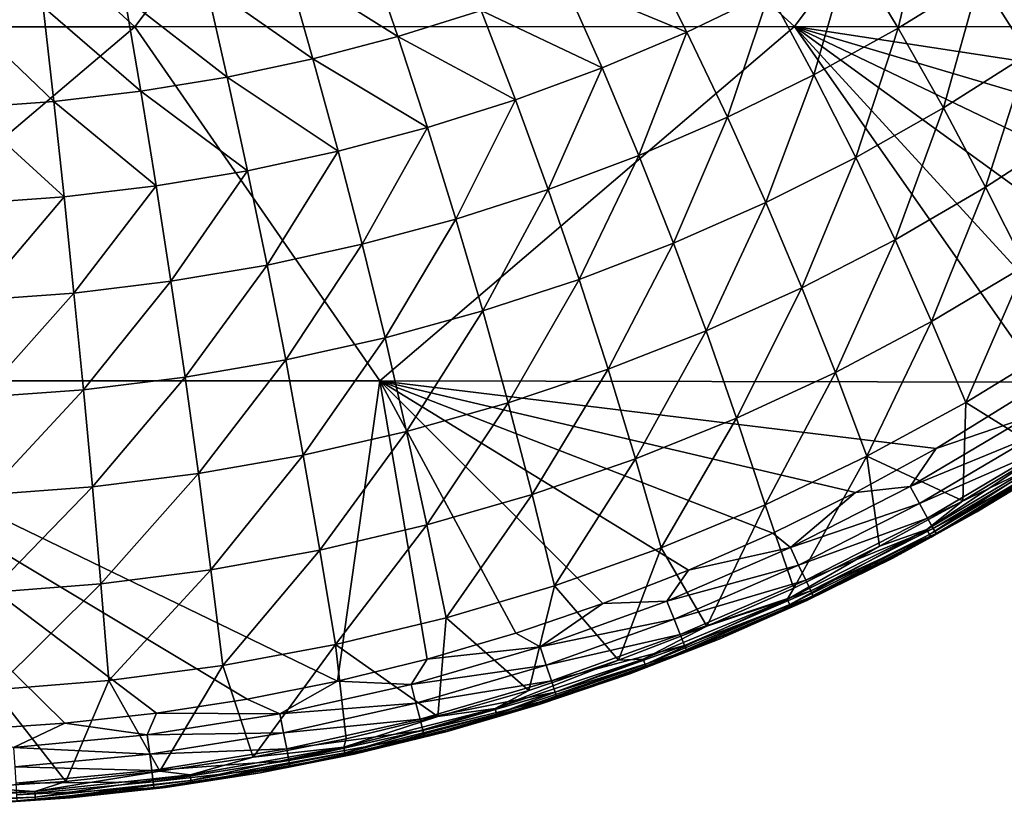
# Model space of a CAD drawing. Header units: metres. Extents: x -24 to 127, y -24 to 24.
# Tile 139 of 151: x 106.44 to 116.53, y -22.5 to -14.44. Entities that reach past the tile are written whole.
import ezdxf

# ---------------------------------------------------------------- set-up
doc = ezdxf.new("R2010")
doc.units = ezdxf.units.M
doc.layers.add('solid_12_381_051_XXX', color=7, linetype='CONTINUOUS')

msp = doc.modelspace()

# ---------------------------------------------------------------- linework, layer by layer
at = {"layer": 'solid_12_381_051_XXX'}
for points in [[(100.859848, -14.516616, 115.674202), (107.621002, -14.516031, 115.585968), (103.649323, -10.887125, 115.785233)], [(107.621002, -14.516031, 115.585968), (110.371796, -10.886666, 115.65506), (103.649323, -10.887125, 115.785233)], [(107.621002, -14.516031, 115.585968), (114.380959, -14.515373, 115.458405), (110.371796, -10.886666, 115.65506)], [(114.380959, -14.515373, 115.458405), (117.087029, -10.886154, 115.489494), (110.371796, -10.886666, 115.65506)], [(114.380959, -14.515373, 115.458405), (121.155853, -14.526098, 115.299591), (117.087029, -10.886154, 115.489494)], [(115.444061, -14.532365, 103.976212), (114.951759, -13.714907, 103.159767), (115.752716, -13.227095, 103.254875)], [(116.280426, -14.013389, 104.068497), (115.444061, -14.532365, 103.976212), (115.752716, -13.227095, 103.254875)], [(116.775909, -14.797217, 104.926979), (116.280426, -14.013389, 104.068497), (117.088074, -13.453329, 104.163284)], [(110.316254, -14.618052, 101.990982), (109.179832, -13.904559, 101.232056), (109.99826, -13.69211, 101.289375)], [(111.172432, -14.351438, 102.059235), (110.316254, -14.618052, 101.990982), (109.99826, -13.69211, 101.289375)], [(113.278091, -14.571314, 102.980728), (112.014175, -14.045599, 102.13427), (112.83934, -13.701028, 102.215225)], [(114.126137, -14.163176, 103.0681), (113.278091, -14.571314, 102.980728), (112.83934, -13.701028, 102.215225)], [(114.581322, -15.009461, 103.887268), (114.126137, -14.163176, 103.0681), (114.951759, -13.714907, 103.159767)], [(115.444061, -14.532365, 103.976212), (114.581322, -15.009461, 103.887268), (114.951759, -13.714907, 103.159767)], [(109.447876, -14.844967, 101.930443), (108.352966, -14.079396, 101.182915), (109.179832, -13.904559, 101.232056)], [(110.316254, -14.618052, 101.990982), (109.447876, -14.844967, 101.930443), (109.179832, -13.904559, 101.232056)], [(115.906944, -15.348401, 104.842331), (115.444061, -14.532365, 103.976212), (116.280426, -14.013389, 104.068497)], [(116.775909, -14.797217, 104.926979), (115.906944, -15.348401, 104.842331), (116.280426, -14.013389, 104.068497)], [(108.569542, -15.031712, 101.878555), (107.519958, -14.216183, 101.14286), (108.352966, -14.079396, 101.182915)], [(109.447876, -14.844967, 101.930443), (108.569542, -15.031712, 101.878555), (108.352966, -14.079396, 101.182915)], [(112.409821, -14.93877, 102.898506), (111.172432, -14.351438, 102.059235), (112.014175, -14.045599, 102.13427)], [(113.278091, -14.571314, 102.980728), (112.409821, -14.93877, 102.898506), (112.014175, -14.045599, 102.13427)], [(107.683479, -15.177814, 101.836258), (106.682602, -14.314465, 101.1129), (107.519958, -14.216183, 101.14286)], [(108.569542, -15.031712, 101.878555), (107.683479, -15.177814, 101.836258), (107.519958, -14.216183, 101.14286)], [(113.694527, -15.444019, 103.802483), (113.278091, -14.571314, 102.980728), (114.126137, -14.163176, 103.0681)], [(114.581322, -15.009461, 103.887268), (113.694527, -15.444019, 103.802483), (114.126137, -14.163176, 103.0681)], [(106.791824, -15.282784, 101.804611), (105.842308, -14.373781, 101.094109), (106.682602, -14.314465, 101.1129)], [(107.683479, -15.177814, 101.836258), (106.791824, -15.282784, 101.804611), (106.682602, -14.314465, 101.1129)], [(106.791824, -15.282784, 101.804611), (105.896599, -15.346128, 101.784782), (105.842308, -14.373781, 101.094109)], [(111.523529, -15.264994, 102.822289), (110.316254, -14.618052, 101.990982), (111.172432, -14.351438, 102.059235)], [(112.409821, -14.93877, 102.898506), (111.523529, -15.264994, 102.822289), (111.172432, -14.351438, 102.059235)], [(100.859848, -14.516616, 115.674202), (103.343788, -18.143484, 115.482979), (107.621002, -14.516031, 115.585968)], [(107.621002, -14.516031, 115.585968), (103.343788, -18.143484, 115.482979), (110.131157, -18.142717, 115.409943)], [(107.621002, -14.516031, 115.585968), (110.131157, -18.142717, 115.409943), (114.380959, -14.515373, 115.458405)], [(114.380959, -14.515373, 115.458405), (110.131157, -18.142717, 115.409943), (116.933723, -18.157158, 115.295509)], [(117.419983, -17.827642, 115.295975), (114.380959, -14.515373, 115.458405), (116.933723, -18.157158, 115.295509)], [(120.307175, -15.418063, 115.298836), (121.155853, -14.526098, 115.299591), (114.380959, -14.515373, 115.458405)], [(119.623734, -16.068422, 115.298172), (120.307175, -15.418063, 115.298836), (114.380959, -14.515373, 115.458405)], [(118.915367, -16.68618, 115.297455), (119.623734, -16.068422, 115.298172), (114.380959, -14.515373, 115.458405)], [(118.181084, -17.272158, 115.29673), (118.915367, -16.68618, 115.297455), (114.380959, -14.515373, 115.458405)], [(117.419983, -17.827642, 115.295975), (118.181084, -17.272158, 115.29673), (114.380959, -14.515373, 115.458405)], [(110.621391, -15.549441, 102.75296), (109.447876, -14.844967, 101.930443), (110.316254, -14.618052, 101.990982)], [(111.523529, -15.264994, 102.822289), (110.621391, -15.549441, 102.75296), (110.316254, -14.618052, 101.990982)], [(112.785957, -15.83542, 103.722702), (112.409821, -14.93877, 102.898506), (113.278091, -14.571314, 102.980728)], [(113.694527, -15.444019, 103.802483), (112.785957, -15.83542, 103.722702), (113.278091, -14.571314, 102.980728)], [(115.009911, -15.855383, 104.760742), (114.581322, -15.009461, 103.887268), (115.444061, -14.532365, 103.976212)], [(115.906944, -15.348401, 104.842331), (115.009911, -15.855383, 104.760742), (115.444061, -14.532365, 103.976212)], [(116.340286, -16.160692, 105.757629), (115.906944, -15.348401, 104.842331), (116.775909, -14.797217, 104.926979)], [(117.239128, -15.576376, 105.829613), (116.340286, -16.160692, 105.757629), (116.775909, -14.797217, 104.926979)], [(109.705544, -15.791589, 102.691475), (108.569542, -15.031712, 101.878555), (109.447876, -14.844967, 101.930443)], [(110.621391, -15.549441, 102.75296), (109.705544, -15.791589, 102.691475), (109.447876, -14.844967, 101.930443)], [(108.778084, -15.990914, 102.638771), (107.683479, -15.177814, 101.836258), (108.569542, -15.031712, 101.878555)], [(109.705544, -15.791589, 102.691475), (108.778084, -15.990914, 102.638771), (108.569542, -15.031712, 101.878555)], [(111.857918, -16.183043, 103.64875), (111.523529, -15.264994, 102.822289), (112.409821, -14.93877, 102.898506)], [(112.785957, -15.83542, 103.722702), (111.857918, -16.183043, 103.64875), (112.409821, -14.93877, 102.898506)], [(114.087189, -16.317415, 104.682976), (113.694527, -15.444019, 103.802483), (114.581322, -15.009461, 103.887268)], [(115.009911, -15.855383, 104.760742), (114.087189, -16.317415, 104.682976), (114.581322, -15.009461, 103.887268)], [(107.841171, -16.146894, 102.59581), (106.791824, -15.282784, 101.804611), (107.683479, -15.177814, 101.836258)], [(108.778084, -15.990914, 102.638771), (107.841171, -16.146894, 102.59581), (107.683479, -15.177814, 101.836258)], [(106.89727, -16.258986, 102.563675), (105.896599, -15.346128, 101.784782), (106.791824, -15.282784, 101.804611)], [(107.841171, -16.146894, 102.59581), (106.89727, -16.258986, 102.563675), (106.791824, -15.282784, 101.804611)], [(110.91259, -16.486277, 103.581482), (110.621391, -15.549441, 102.75296), (111.523529, -15.264994, 102.822289)], [(111.857918, -16.183043, 103.64875), (110.91259, -16.486277, 103.581482), (111.523529, -15.264994, 102.822289)], [(106.89727, -16.258986, 102.563675), (105.94912, -16.326635, 102.543541), (105.896599, -15.346128, 101.784782)], [(115.411713, -16.698502, 105.688248), (115.009911, -15.855383, 104.760742), (115.906944, -15.348401, 104.842331)], [(116.340286, -16.160692, 105.757629), (115.411713, -16.698502, 105.688248), (115.906944, -15.348401, 104.842331)], [(113.141159, -16.733791, 104.609795), (112.785957, -15.83542, 103.722702), (113.694527, -15.444019, 103.802483)], [(114.087189, -16.317415, 104.682976), (113.141159, -16.733791, 104.609795), (113.694527, -15.444019, 103.802483)], [(109.951958, -16.744528, 103.521812), (109.705544, -15.791589, 102.691475), (110.621391, -15.549441, 102.75296)], [(110.91259, -16.486277, 103.581482), (109.951958, -16.744528, 103.521812), (110.621391, -15.549441, 102.75296)], [(116.744682, -16.96682, 106.720238), (116.340286, -16.160692, 105.757629), (117.239128, -15.576376, 105.829613)], [(108.977966, -16.957203, 103.470673), (108.778084, -15.990914, 102.638771), (109.705544, -15.791589, 102.691475)], [(109.951958, -16.744528, 103.521812), (108.977966, -16.957203, 103.470673), (109.705544, -15.791589, 102.691475)], [(112.174202, -17.103804, 104.541962), (111.857918, -16.183043, 103.64875), (112.785957, -15.83542, 103.722702)], [(113.141159, -16.733791, 104.609795), (112.174202, -17.103804, 104.541962), (112.785957, -15.83542, 103.722702)], [(114.455849, -17.18895, 105.622116), (114.087189, -16.317415, 104.682976), (115.009911, -15.855383, 104.760742)], [(115.411713, -16.698502, 105.688248), (114.455849, -17.18895, 105.622116), (115.009911, -15.855383, 104.760742)], [(107.992645, -17.123707, 103.428993), (107.841171, -16.146894, 102.59581), (108.778084, -15.990914, 102.638771)], [(108.977966, -16.957203, 103.470673), (107.992645, -17.123707, 103.428993), (108.778084, -15.990914, 102.638771)], [(106.998833, -17.243422, 103.397804), (106.89727, -16.258986, 102.563675), (107.841171, -16.146894, 102.59581)], [(107.992645, -17.123707, 103.428993), (106.998833, -17.243422, 103.397804), (107.841171, -16.146894, 102.59581)], [(111.188484, -17.426754, 104.480255), (110.91259, -16.486277, 103.581482), (111.857918, -16.183043, 103.64875)], [(112.174202, -17.103804, 104.541962), (111.188484, -17.426754, 104.480255), (111.857918, -16.183043, 103.64875)], [(115.787231, -17.536255, 106.667892), (115.411713, -16.698502, 105.688248), (116.340286, -16.160692, 105.757629)], [(116.744682, -16.96682, 106.720238), (115.787231, -17.536255, 106.667892), (116.340286, -16.160692, 105.757629)], [(106.000015, -17.31571, 103.378265), (105.94912, -16.326635, 102.543541), (106.89727, -16.258986, 102.563675)], [(106.998833, -17.243422, 103.397804), (106.000015, -17.31571, 103.378265), (106.89727, -16.258986, 102.563675)], [(113.475151, -17.631229, 105.559883), (113.141159, -16.733791, 104.609795), (114.087189, -16.317415, 104.682976)], [(114.455849, -17.18895, 105.622116), (113.475151, -17.631229, 105.559883), (114.087189, -16.317415, 104.682976)], [(110.185822, -17.701954, 104.425529), (109.951958, -16.744528, 103.521812), (110.91259, -16.486277, 103.581482)], [(111.188484, -17.426754, 104.480255), (110.185822, -17.701954, 104.425529), (110.91259, -16.486277, 103.581482)], [(109.167969, -17.928722, 104.378616), (108.977966, -16.957203, 103.470673), (109.951958, -16.744528, 103.521812)], [(110.185822, -17.701954, 104.425529), (109.167969, -17.928722, 104.378616), (109.951958, -16.744528, 103.521812)], [(112.472076, -18.024527, 105.50219), (112.174202, -17.103804, 104.541962), (113.141159, -16.733791, 104.609795)], [(113.475151, -17.631229, 105.559883), (112.472076, -18.024527, 105.50219), (113.141159, -16.733791, 104.609795)], [(114.800911, -18.055929, 106.617996), (114.455849, -17.18895, 105.622116), (115.411713, -16.698502, 105.688248)], [(115.787231, -17.536255, 106.667892), (114.800911, -18.055929, 106.617996), (115.411713, -16.698502, 105.688248)], [(108.136787, -18.106373, 104.340378), (107.992645, -17.123707, 103.428993), (108.977966, -16.957203, 103.470673)], [(109.167969, -17.928722, 104.378616), (108.136787, -18.106373, 104.340378), (108.977966, -16.957203, 103.470673)], [(116.137756, -18.366034, 107.696335), (115.787231, -17.536255, 106.667892), (116.744682, -16.96682, 106.720238)], [(117.12159, -17.764349, 107.727058), (116.137756, -18.366034, 107.696335), (116.744682, -16.96682, 106.720238)], [(107.09552, -18.234184, 104.311775), (106.998833, -17.243422, 103.397804), (107.992645, -17.123707, 103.428993)], [(108.136787, -18.106373, 104.340378), (107.09552, -18.234184, 104.311775), (107.992645, -17.123707, 103.428993)], [(111.448761, -18.368036, 105.449722), (111.188484, -17.426754, 104.480255), (112.174202, -17.103804, 104.541962)], [(112.472076, -18.024527, 105.50219), (111.448761, -18.368036, 105.449722), (112.174202, -17.103804, 104.541962)], [(106.048454, -18.311415, 104.293846), (106.000015, -17.31571, 103.378265), (106.998833, -17.243422, 103.397804)], [(107.09552, -18.234184, 104.311775), (106.048454, -18.311415, 104.293846), (106.998833, -17.243422, 103.397804)], [(113.788246, -18.524914, 106.571037), (113.475151, -17.631229, 105.559883), (114.455849, -17.18895, 105.622116)], [(114.800911, -18.055929, 106.617996), (113.788246, -18.524914, 106.571037), (114.455849, -17.18895, 105.622116)], [(110.406822, -18.660963, 105.403175), (110.185822, -17.701954, 104.425529), (111.188484, -17.426754, 104.480255)], [(111.448761, -18.368036, 105.449722), (110.406822, -18.660963, 105.403175), (111.188484, -17.426754, 104.480255)], [(115.12352, -18.915586, 107.667046), (114.800911, -18.055929, 106.617996), (115.787231, -17.536255, 106.667892)], [(116.137756, -18.366034, 107.696335), (115.12352, -18.915586, 107.667046), (115.787231, -17.536255, 106.667892)], [(112.751755, -18.942274, 106.527512), (112.472076, -18.024527, 105.50219), (113.475151, -17.631229, 105.559883)], [(113.788246, -18.524914, 106.571037), (112.751755, -18.942274, 106.527512), (113.475151, -17.631229, 105.559883)], [(109.347801, -18.902512, 105.363281), (109.167969, -17.928722, 104.378616), (110.185822, -17.701954, 104.425529)], [(110.406822, -18.660963, 105.403175), (109.347801, -18.902512, 105.363281), (110.185822, -17.701954, 104.425529)], [(116.943054, -18.867128, 108.742912), (116.137756, -18.366034, 107.696335), (117.12159, -17.764349, 107.727058)], [(108.273376, -19.091883, 105.330765), (108.136787, -18.106373, 104.340378), (109.167969, -17.928722, 104.378616)], [(109.347801, -18.902512, 105.363281), (108.273376, -19.091883, 105.330765), (109.167969, -17.928722, 104.378616)], [(111.69355, -19.307083, 106.487923), (111.448761, -18.368036, 105.449722), (112.472076, -18.024527, 105.50219)], [(112.751755, -18.942274, 106.527512), (111.69355, -19.307083, 106.487923), (112.472076, -18.024527, 105.50219)], [(114.081444, -19.41193, 107.639488), (113.788246, -18.524914, 106.571037), (114.800911, -18.055929, 106.617996)], [(115.12352, -18.915586, 107.667046), (114.081444, -19.41193, 107.639488), (114.800911, -18.055929, 106.617996)], [(109.70018, -21.21752, 115.294479), (110.131157, -18.142717, 115.409943), (103.343788, -18.143484, 115.482979)], [(108.774696, -21.402414, 115.295753), (109.70018, -21.21752, 115.294479), (103.343788, -18.143484, 115.482979)], [(107.843575, -21.54628, 115.297554), (108.774696, -21.402414, 115.295753), (103.343788, -18.143484, 115.482979)], [(106.904671, -21.6499, 115.299927), (107.843575, -21.54628, 115.297554), (103.343788, -18.143484, 115.482979)], [(105.958084, -21.713274, 115.303001), (106.904671, -21.6499, 115.299927), (103.343788, -18.143484, 115.482979)], [(107.187195, -19.228231, 105.306435), (107.09552, -18.234184, 104.311775), (108.136787, -18.106373, 104.340378)], [(108.273376, -19.091883, 105.330765), (107.187195, -19.228231, 105.306435), (108.136787, -18.106373, 104.340378)], [(109.70018, -21.21752, 115.294479), (110.619164, -20.991859, 115.29364), (110.131157, -18.142717, 115.409943)], [(115.831749, -18.836081, 115.294533), (116.933723, -18.157158, 115.295509), (110.131157, -18.142717, 115.409943)], [(115.006943, -19.286963, 115.29393), (115.831749, -18.836081, 115.294533), (110.131157, -18.142717, 115.409943)], [(114.160378, -19.703526, 115.293442), (115.006943, -19.286963, 115.29393), (110.131157, -18.142717, 115.409943)], [(113.29631, -20.083471, 115.293106), (114.160378, -19.703526, 115.293442), (110.131157, -18.142717, 115.409943)], [(112.418983, -20.424496, 115.292992), (113.29631, -20.083471, 115.293106), (110.131157, -18.142717, 115.409943)], [(111.526978, -20.726995, 115.293167), (112.418983, -20.424496, 115.292992), (110.131157, -18.142717, 115.409943)], [(110.619164, -20.991859, 115.29364), (111.526978, -20.726995, 115.293167), (110.131157, -18.142717, 115.409943)], [(116.754066, -18.522842, 115.276314), (116.933723, -18.157158, 115.295509), (115.831749, -18.836081, 115.294533)], [(106.09436, -19.310686, 105.291191), (106.048454, -18.311415, 104.293846), (107.09552, -18.234184, 104.311775)], [(107.187195, -19.228231, 105.306435), (106.09436, -19.310686, 105.291191), (107.09552, -18.234184, 104.311775)], [(110.615021, -19.618414, 106.452805), (110.406822, -18.660963, 105.403175), (111.448761, -18.368036, 105.449722)], [(111.69355, -19.307083, 106.487923), (110.615021, -19.618414, 106.452805), (111.448761, -18.368036, 105.449722)], [(116.107544, -19.370451, 108.742882), (115.12352, -18.915586, 107.667046), (116.137756, -18.366034, 107.696335)], [(116.943054, -18.867128, 108.742912), (116.107544, -19.370451, 108.742882), (116.137756, -18.366034, 107.696335)], [(113.014114, -19.853994, 107.613945), (112.751755, -18.942274, 106.527512), (113.788246, -18.524914, 106.571037)], [(114.081444, -19.41193, 107.639488), (113.014114, -19.853994, 107.613945), (113.788246, -18.524914, 106.571037)], [(116.754066, -18.522842, 115.276314), (115.831749, -18.836081, 115.294533), (115.567787, -19.224724, 115.275253)], [(116.754066, -18.522842, 115.276314), (115.567787, -19.224724, 115.275253), (116.860825, -18.690985, 115.207458)], [(109.517464, -19.875341, 106.422707), (109.347801, -18.902512, 105.363281), (110.406822, -18.660963, 105.403175)], [(110.615021, -19.618414, 106.452805), (109.517464, -19.875341, 106.422707), (110.406822, -18.660963, 105.403175)], [(115.567787, -19.224724, 115.275253), (115.663681, -19.399134, 115.206329), (116.860825, -18.690985, 115.207458)], [(116.860825, -18.690985, 115.207458), (115.663681, -19.399134, 115.206329), (116.951797, -18.834171, 115.080231)], [(115.567787, -19.224724, 115.275253), (115.831749, -18.836081, 115.294533), (115.006943, -19.286963, 115.29393)], [(115.663681, -19.399134, 115.206329), (115.745407, -19.547672, 115.079117), (116.951797, -18.834171, 115.080231)], [(115.738312, -19.665312, 108.848587), (116.943054, -18.867128, 108.742912), (117.11412, -18.84948, 108.848961)], [(115.738312, -19.665312, 108.848587), (117.11412, -18.84948, 108.848961), (115.766518, -19.71698, 108.969452)], [(116.951797, -18.834171, 115.080231), (115.745407, -19.547672, 115.079117), (117.016624, -18.936102, 114.906227)], [(117.11412, -18.84948, 108.848961), (117.145889, -18.898836, 108.969765), (115.766518, -19.71698, 108.969452)], [(108.402374, -20.076937, 106.39817), (108.273376, -19.091883, 105.330765), (109.347801, -18.902512, 105.363281)], [(109.517464, -19.875341, 106.422707), (108.402374, -20.076937, 106.39817), (109.347801, -18.902512, 105.363281)], [(111.923592, -20.240707, 107.590714), (111.69355, -19.307083, 106.487923), (112.751755, -18.942274, 106.527512)], [(113.014114, -19.853994, 107.613945), (111.923592, -20.240707, 107.590714), (112.751755, -18.942274, 106.527512)], [(114.375275, -20.265205, 108.742462), (114.081444, -19.41193, 107.639488), (115.12352, -18.915586, 107.667046)], [(115.251198, -19.836666, 108.742729), (114.375275, -20.265205, 108.742462), (115.12352, -18.915586, 107.667046)], [(116.107544, -19.370451, 108.742882), (115.251198, -19.836666, 108.742729), (115.12352, -18.915586, 107.667046)], [(115.738312, -19.665312, 108.848587), (116.107544, -19.370451, 108.742882), (116.943054, -18.867128, 108.742912)], [(115.745407, -19.547672, 115.079117), (115.803658, -19.653412, 114.90519), (117.016624, -18.936102, 114.906227)], [(115.766518, -19.71698, 108.969452), (117.145889, -18.898836, 108.969765), (115.780609, -19.742785, 109.100571)], [(117.145889, -18.898836, 108.969765), (117.161766, -18.923445, 109.100784), (115.780609, -19.742785, 109.100571)], [(115.780609, -19.742785, 109.100571), (117.161766, -18.923445, 109.100784), (116.24987, -19.485348, 109.23246)], [(117.016624, -18.936102, 114.906227), (115.803658, -19.653412, 114.90519), (117.049728, -18.987995, 114.70475)], [(117.161766, -18.923445, 109.100784), (117.089104, -18.976091, 109.23246), (116.24987, -19.485348, 109.23246)], [(115.803658, -19.653412, 114.90519), (115.833427, -19.707247, 114.703781), (117.049728, -18.987995, 114.70475)], [(117.049728, -18.987995, 114.70475), (115.833427, -19.707247, 114.703781), (116.24968, -19.485458, 114.495117)], [(117.088707, -18.976341, 114.495705), (116.24968, -19.485458, 114.495117), (116.24987, -19.485348, 109.23246)], [(117.049728, -18.987995, 114.70475), (116.24968, -19.485458, 114.495117), (117.088707, -18.976341, 114.495705)], [(117.088707, -18.976341, 114.495705), (116.24987, -19.485348, 109.23246), (117.089104, -18.976091, 109.23246)], [(107.273788, -20.222212, 106.379814), (107.187195, -19.228231, 105.306435), (108.273376, -19.091883, 105.330765)], [(108.402374, -20.076937, 106.39817), (107.273788, -20.222212, 106.379814), (108.273376, -19.091883, 105.330765)], [(106.137672, -20.310135, 106.368309), (106.09436, -19.310686, 105.291191), (107.187195, -19.228231, 105.306435)], [(107.273788, -20.222212, 106.379814), (106.137672, -20.310135, 106.368309), (107.187195, -19.228231, 105.306435)], [(115.567787, -19.224724, 115.275253), (115.006943, -19.286963, 115.29393), (114.339737, -19.850859, 115.274345)], [(115.567787, -19.224724, 115.275253), (114.339737, -19.850859, 115.274345), (115.663681, -19.399134, 115.206329)], [(110.811012, -20.571001, 107.570107), (110.615021, -19.618414, 106.452805), (111.69355, -19.307083, 106.487923)], [(111.923592, -20.240707, 107.590714), (110.811012, -20.571001, 107.570107), (111.69355, -19.307083, 106.487923)], [(114.339737, -19.850859, 115.274345), (115.006943, -19.286963, 115.29393), (114.160378, -19.703526, 115.293442)], [(115.738312, -19.665312, 108.848587), (115.251198, -19.836666, 108.742729), (116.107544, -19.370451, 108.742882)], [(113.483025, -20.65469, 108.742165), (113.014114, -19.853994, 107.613945), (114.081444, -19.41193, 107.639488)], [(114.375275, -20.265205, 108.742462), (113.483025, -20.65469, 108.742165), (114.081444, -19.41193, 107.639488)], [(114.339737, -19.850859, 115.274345), (114.424377, -20.030825, 115.20536), (115.663681, -19.399134, 115.206329)], [(115.663681, -19.399134, 115.206329), (114.424377, -20.030825, 115.20536), (115.745407, -19.547672, 115.079117)], [(114.424377, -20.030825, 115.20536), (114.496529, -20.184109, 115.078163), (115.745407, -19.547672, 115.079117)], [(115.745407, -19.547672, 115.079117), (114.496529, -20.184109, 115.078163), (115.803658, -19.653412, 114.90519)], [(116.24968, -19.485458, 114.495117), (115.389046, -19.957605, 114.49456), (115.389221, -19.957516, 109.23246)], [(115.833427, -19.707247, 114.703781), (115.389046, -19.957605, 114.49456), (116.24968, -19.485458, 114.495117)], [(115.780609, -19.742785, 109.100571), (116.24987, -19.485348, 109.23246), (115.389221, -19.957516, 109.23246)], [(116.24968, -19.485458, 114.495117), (115.389221, -19.957516, 109.23246), (116.24987, -19.485348, 109.23246)], [(109.677444, -20.843805, 107.552444), (109.517464, -19.875341, 106.422707), (110.615021, -19.618414, 106.452805)], [(110.811012, -20.571001, 107.570107), (109.677444, -20.843805, 107.552444), (110.615021, -19.618414, 106.452805)], [(114.307976, -20.381121, 108.848228), (115.251198, -19.836666, 108.742729), (115.738312, -19.665312, 108.848587)], [(114.307976, -20.381121, 108.848228), (115.738312, -19.665312, 108.848587), (114.332428, -20.43479, 108.969078)], [(115.738312, -19.665312, 108.848587), (115.766518, -19.71698, 108.969452), (114.332428, -20.43479, 108.969078)], [(114.496529, -20.184109, 115.078163), (114.547981, -20.29323, 114.904305), (115.803658, -19.653412, 114.90519)], [(115.803658, -19.653412, 114.90519), (114.547981, -20.29323, 114.904305), (115.833427, -19.707247, 114.703781)], [(114.339737, -19.850859, 115.274345), (114.160378, -19.703526, 115.293442), (113.29631, -20.083471, 115.293106)], [(114.332428, -20.43479, 108.969078), (115.766518, -19.71698, 108.969452), (114.344643, -20.461639, 109.100227)], [(115.766518, -19.71698, 108.969452), (115.780609, -19.742785, 109.100571), (114.344643, -20.461639, 109.100227)], [(114.344643, -20.461639, 109.100227), (115.780609, -19.742785, 109.100571), (114.508797, -20.391691, 109.23246)], [(115.780609, -19.742785, 109.100571), (115.389221, -19.957516, 109.23246), (114.508797, -20.391691, 109.23246)], [(114.547981, -20.29323, 114.904305), (114.574295, -20.348795, 114.70298), (115.833427, -19.707247, 114.703781)], [(115.833427, -19.707247, 114.703781), (114.574295, -20.348795, 114.70298), (115.389046, -19.957605, 114.49456)], [(112.577576, -21.004061, 108.741928), (111.923592, -20.240707, 107.590714), (113.014114, -19.853994, 107.613945)], [(113.483025, -20.65469, 108.742165), (112.577576, -21.004061, 108.741928), (113.014114, -19.853994, 107.613945)], [(114.339737, -19.850859, 115.274345), (113.29631, -20.083471, 115.293106), (113.0746, -20.398777, 115.27372)], [(114.339737, -19.850859, 115.274345), (113.0746, -20.398777, 115.27372), (114.424377, -20.030825, 115.20536)], [(114.307976, -20.381121, 108.848228), (114.375275, -20.265205, 108.742462), (115.251198, -19.836666, 108.742729)], [(108.524155, -21.058044, 107.538048), (108.402374, -20.076937, 106.39817), (109.517464, -19.875341, 106.422707)], [(109.677444, -20.843805, 107.552444), (108.524155, -21.058044, 107.538048), (109.517464, -19.875341, 106.422707)], [(115.389046, -19.957605, 114.49456), (114.508499, -20.39183, 114.494019), (114.508797, -20.391691, 109.23246)], [(114.574295, -20.348795, 114.70298), (114.508499, -20.39183, 114.494019), (115.389046, -19.957605, 114.49456)], [(115.389046, -19.957605, 114.49456), (114.508797, -20.391691, 109.23246), (115.389221, -19.957516, 109.23246)], [(107.355598, -21.21257, 107.527283), (107.273788, -20.222212, 106.379814), (108.402374, -20.076937, 106.39817)], [(108.524155, -21.058044, 107.538048), (107.355598, -21.21257, 107.527283), (108.402374, -20.076937, 106.39817)], [(113.0746, -20.398777, 115.27372), (113.147675, -20.583557, 115.204643), (114.424377, -20.030825, 115.20536)], [(114.424377, -20.030825, 115.20536), (113.147675, -20.583557, 115.204643), (114.496529, -20.184109, 115.078163)], [(113.0746, -20.398777, 115.27372), (113.29631, -20.083471, 115.293106), (112.418983, -20.424496, 115.292992)], [(106.178596, -21.306173, 107.520531), (106.137672, -20.310135, 106.368309), (107.273788, -20.222212, 106.379814)], [(107.355598, -21.21257, 107.527283), (106.178596, -21.306173, 107.520531), (107.273788, -20.222212, 106.379814)], [(111.659515, -21.313183, 108.741791), (110.811012, -20.571001, 107.570107), (111.923592, -20.240707, 107.590714)], [(112.577576, -21.004061, 108.741928), (111.659515, -21.313183, 108.741791), (111.923592, -20.240707, 107.590714)], [(113.147675, -20.583557, 115.204643), (113.209969, -20.740936, 115.077438), (114.496529, -20.184109, 115.078163)], [(114.496529, -20.184109, 115.078163), (113.209969, -20.740936, 115.077438), (114.547981, -20.29323, 114.904305)], [(114.307976, -20.381121, 108.848228), (113.483025, -20.65469, 108.742165), (114.375275, -20.265205, 108.742462)], [(113.209969, -20.740936, 115.077438), (113.254395, -20.852961, 114.903664), (114.547981, -20.29323, 114.904305)], [(114.547981, -20.29323, 114.904305), (113.254395, -20.852961, 114.903664), (114.574295, -20.348795, 114.70298)], [(113.254395, -20.852961, 114.903664), (113.27713, -20.910013, 114.702438), (114.574295, -20.348795, 114.70298)], [(114.574295, -20.348795, 114.70298), (113.27713, -20.910013, 114.702438), (114.508499, -20.39183, 114.494019)], [(111.777412, -20.866247, 115.273506), (112.418983, -20.424496, 115.292992), (111.526978, -20.726995, 115.293167)], [(113.0746, -20.398777, 115.27372), (112.418983, -20.424496, 115.292992), (111.777412, -20.866247, 115.273506)], [(113.0746, -20.398777, 115.27372), (111.777412, -20.866247, 115.273506), (113.147675, -20.583557, 115.204643)], [(112.830406, -20.993172, 108.848038), (113.483025, -20.65469, 108.742165), (114.307976, -20.381121, 108.848228)], [(112.830406, -20.993172, 108.848038), (114.307976, -20.381121, 108.848228), (112.850975, -21.04847, 108.968826)], [(114.307976, -20.381121, 108.848228), (114.332428, -20.43479, 108.969078), (112.850975, -21.04847, 108.968826)], [(112.850975, -21.04847, 108.968826), (114.332428, -20.43479, 108.969078), (112.861252, -21.076162, 109.099922)], [(114.332428, -20.43479, 108.969078), (114.344643, -20.461639, 109.100227), (112.861252, -21.076162, 109.099922)], [(112.861252, -21.076162, 109.099922), (114.344643, -20.461639, 109.100227), (113.610275, -20.787052, 109.23246)], [(113.27713, -20.910013, 114.702438), (113.609779, -20.787256, 114.493652), (114.508499, -20.39183, 114.494019)], [(114.508499, -20.39183, 114.494019), (113.609779, -20.787256, 114.493652), (113.610275, -20.787052, 109.23246)], [(114.344643, -20.461639, 109.100227), (114.508797, -20.391691, 109.23246), (113.610275, -20.787052, 109.23246)], [(114.508499, -20.39183, 114.494019), (113.610275, -20.787052, 109.23246), (114.508797, -20.391691, 109.23246)], [(110.728676, -21.581982, 108.741692), (109.677444, -20.843805, 107.552444), (110.811012, -20.571001, 107.570107)], [(111.659515, -21.313183, 108.741791), (110.728676, -21.581982, 108.741692), (110.811012, -20.571001, 107.570107)], [(111.777412, -20.866247, 115.273506), (111.838669, -21.05508, 115.204315), (113.147675, -20.583557, 115.204643)], [(113.147675, -20.583557, 115.204643), (111.838669, -21.05508, 115.204315), (113.209969, -20.740936, 115.077438)], [(112.830406, -20.993172, 108.848038), (112.577576, -21.004061, 108.741928), (113.483025, -20.65469, 108.742165)], [(111.777412, -20.866247, 115.273506), (111.526978, -20.726995, 115.293167), (110.619164, -20.991859, 115.29364)], [(111.838669, -21.05508, 115.204315), (111.890869, -21.21587, 115.077087), (113.209969, -20.740936, 115.077438)], [(113.209969, -20.740936, 115.077438), (111.890869, -21.21587, 115.077087), (113.254395, -20.852961, 114.903664)], [(108.835258, -21.996429, 108.741386), (108.524155, -21.058044, 107.538048), (109.677444, -20.843805, 107.552444)], [(109.786674, -21.809866, 108.741577), (108.835258, -21.996429, 108.741386), (109.677444, -20.843805, 107.552444)], [(110.728676, -21.581982, 108.741692), (109.786674, -21.809866, 108.741577), (109.677444, -20.843805, 107.552444)], [(111.777412, -20.866247, 115.273506), (110.619164, -20.991859, 115.29364), (110.453819, -21.251495, 115.273926)], [(111.777412, -20.866247, 115.273506), (110.453819, -21.251495, 115.273926), (111.838669, -21.05508, 115.204315)], [(111.890869, -21.21587, 115.077087), (111.928062, -21.330297, 114.903381), (113.254395, -20.852961, 114.903664)], [(113.254395, -20.852961, 114.903664), (111.928062, -21.330297, 114.903381), (113.27713, -20.910013, 114.702438)], [(113.609779, -20.787256, 114.493652), (112.694672, -21.143093, 114.493591), (112.695366, -21.142841, 109.23246)], [(113.27713, -20.910013, 114.702438), (112.694672, -21.143093, 114.493591), (113.609779, -20.787256, 114.493652)], [(112.861252, -21.076162, 109.099922), (113.610275, -20.787052, 109.23246), (112.695366, -21.142841, 109.23246)], [(113.609779, -20.787256, 114.493652), (112.695366, -21.142841, 109.23246), (113.610275, -20.787052, 109.23246)], [(111.928062, -21.330297, 114.903381), (111.947075, -21.388582, 114.702286), (113.27713, -20.910013, 114.702438)], [(113.27713, -20.910013, 114.702438), (111.947075, -21.388582, 114.702286), (112.694672, -21.143093, 114.493591)], [(107.877182, -22.141565, 108.741112), (107.355598, -21.21257, 107.527283), (108.524155, -21.058044, 107.538048)], [(108.835258, -21.996429, 108.741386), (107.877182, -22.141565, 108.741112), (108.524155, -21.058044, 107.538048)], [(110.453819, -21.251495, 115.273926), (110.619164, -20.991859, 115.29364), (109.70018, -21.21752, 115.294479)], [(110.453819, -21.251495, 115.273926), (110.503082, -21.443609, 115.204597), (111.838669, -21.05508, 115.204315)], [(111.838669, -21.05508, 115.204315), (110.503082, -21.443609, 115.204597), (111.890869, -21.21587, 115.077087)], [(111.31295, -21.498352, 108.848045), (112.577576, -21.004061, 108.741928), (112.830406, -20.993172, 108.848038)], [(111.31295, -21.498352, 108.848045), (112.830406, -20.993172, 108.848038), (111.329544, -21.554903, 108.96875)], [(111.31295, -21.498352, 108.848045), (111.659515, -21.313183, 108.741791), (112.577576, -21.004061, 108.741928)], [(112.830406, -20.993172, 108.848038), (112.850975, -21.04847, 108.968826), (111.329544, -21.554903, 108.96875)], [(111.329544, -21.554903, 108.96875), (112.850975, -21.04847, 108.968826), (111.337845, -21.583227, 109.099747)], [(112.850975, -21.04847, 108.968826), (112.861252, -21.076162, 109.099922), (111.337845, -21.583227, 109.099747)], [(111.337845, -21.583227, 109.099747), (112.861252, -21.076162, 109.099922), (111.7658, -21.458385, 109.23246)], [(112.861252, -21.076162, 109.099922), (112.695366, -21.142841, 109.23246), (111.7658, -21.458385, 109.23246)], [(112.694672, -21.143093, 114.493591), (111.76487, -21.458679, 114.493744), (111.7658, -21.458385, 109.23246)], [(111.947075, -21.388582, 114.702286), (111.76487, -21.458679, 114.493744), (112.694672, -21.143093, 114.493591)], [(112.694672, -21.143093, 114.493591), (111.7658, -21.458385, 109.23246), (112.695366, -21.142841, 109.23246)], [(106.915977, -22.245279, 108.740784), (106.178596, -21.306173, 107.520531), (107.355598, -21.21257, 107.527283)], [(107.877182, -22.141565, 108.741112), (106.915977, -22.245279, 108.740784), (107.355598, -21.21257, 107.527283)], [(109.109543, -21.552799, 115.275169), (109.70018, -21.21752, 115.294479), (108.774696, -21.402414, 115.295753)], [(110.453819, -21.251495, 115.273926), (109.70018, -21.21752, 115.294479), (109.109543, -21.552799, 115.275169)], [(110.453819, -21.251495, 115.273926), (109.109543, -21.552799, 115.275169), (110.503082, -21.443609, 115.204597)], [(110.503082, -21.443609, 115.204597), (110.544991, -21.607141, 115.077339), (111.890869, -21.21587, 115.077087)], [(111.890869, -21.21587, 115.077087), (110.544991, -21.607141, 115.077339), (111.928062, -21.330297, 114.903381)], [(106.915977, -22.245279, 108.740784), (105.955627, -22.307455, 108.740425), (106.178596, -21.306173, 107.520531)], [(110.544991, -21.607141, 115.077339), (110.574783, -21.723492, 114.903702), (111.928062, -21.330297, 114.903381)], [(111.928062, -21.330297, 114.903381), (110.574783, -21.723492, 114.903702), (111.947075, -21.388582, 114.702286)], [(110.574783, -21.723492, 114.903702), (110.58992, -21.782768, 114.702751), (111.947075, -21.388582, 114.702286)], [(111.947075, -21.388582, 114.702286), (110.58992, -21.782768, 114.702751), (111.76487, -21.458679, 114.493744)], [(111.31295, -21.498352, 108.848045), (110.728676, -21.581982, 108.741692), (111.659515, -21.313183, 108.741791)], [(109.109543, -21.552799, 115.275169), (108.774696, -21.402414, 115.295753), (107.843575, -21.54628, 115.297554)], [(109.109543, -21.552799, 115.275169), (109.146713, -21.747419, 115.205711), (110.503082, -21.443609, 115.204597)], [(110.503082, -21.443609, 115.204597), (109.146713, -21.747419, 115.205711), (110.544991, -21.607141, 115.077339)], [(110.58992, -21.782768, 114.702751), (110.822128, -21.733414, 114.494087), (111.76487, -21.458679, 114.493744)], [(111.76487, -21.458679, 114.493744), (110.822128, -21.733414, 114.494087), (110.823357, -21.733082, 109.23246)], [(111.337845, -21.583227, 109.099747), (111.7658, -21.458385, 109.23246), (110.823357, -21.733082, 109.23246)], [(111.76487, -21.458679, 114.493744), (110.823357, -21.733082, 109.23246), (111.7658, -21.458385, 109.23246)], [(107.749962, -21.768814, 115.277504), (107.843575, -21.54628, 115.297554), (106.904671, -21.6499, 115.299927)], [(109.109543, -21.552799, 115.275169), (107.843575, -21.54628, 115.297554), (107.749962, -21.768814, 115.277504)], [(109.109543, -21.552799, 115.275169), (107.749962, -21.768814, 115.277504), (109.146713, -21.747419, 115.205711)], [(109.763008, -21.894173, 108.848152), (110.728676, -21.581982, 108.741692), (111.31295, -21.498352, 108.848045)], [(109.763008, -21.894173, 108.848152), (111.31295, -21.498352, 108.848045), (109.775551, -21.951653, 108.968773)], [(109.763008, -21.894173, 108.848152), (109.786674, -21.809866, 108.741577), (110.728676, -21.581982, 108.741692)], [(111.31295, -21.498352, 108.848045), (111.329544, -21.554903, 108.96875), (109.775551, -21.951653, 108.968773)], [(109.775551, -21.951653, 108.968773), (111.329544, -21.554903, 108.96875), (109.781822, -21.980431, 109.09967)], [(111.329544, -21.554903, 108.96875), (111.337845, -21.583227, 109.099747), (109.781822, -21.980431, 109.09967)], [(109.781822, -21.980431, 109.09967), (111.337845, -21.583227, 109.099747), (109.869835, -21.966408, 109.23246)], [(111.337845, -21.583227, 109.099747), (110.823357, -21.733082, 109.23246), (109.869835, -21.966408, 109.23246)], [(106.379532, -21.899206, 115.281296), (106.904671, -21.6499, 115.299927), (105.958084, -21.713274, 115.303001)], [(107.749962, -21.768814, 115.277504), (106.904671, -21.6499, 115.299927), (106.379532, -21.899206, 115.281296)], [(109.146713, -21.747419, 115.205711), (109.1782, -21.913048, 115.07843), (110.544991, -21.607141, 115.077339)], [(110.544991, -21.607141, 115.077339), (109.1782, -21.913048, 115.07843), (110.574783, -21.723492, 114.903702)], [(107.749962, -21.768814, 115.277504), (106.379532, -21.899206, 115.281296), (107.77491, -21.965157, 115.207932)], [(107.749962, -21.768814, 115.277504), (107.77491, -21.965157, 115.207932), (109.146713, -21.747419, 115.205711)], [(109.146713, -21.747419, 115.205711), (107.77491, -21.965157, 115.207932), (109.1782, -21.913048, 115.07843)], [(109.1782, -21.913048, 115.07843), (109.200432, -22.030865, 114.904884), (110.574783, -21.723492, 114.903702)], [(110.574783, -21.723492, 114.903702), (109.200432, -22.030865, 114.904884), (110.58992, -21.782768, 114.702751)], [(109.200432, -22.030865, 114.904884), (109.211533, -22.090902, 114.704071), (110.58992, -21.782768, 114.702751)], [(110.58992, -21.782768, 114.702751), (109.211533, -22.090902, 114.704071), (109.868355, -21.966736, 114.49485)], [(110.822128, -21.733414, 114.494087), (109.868355, -21.966736, 114.49485), (109.869835, -21.966408, 109.23246)], [(110.58992, -21.782768, 114.702751), (109.868355, -21.966736, 114.49485), (110.822128, -21.733414, 114.494087)], [(110.822128, -21.733414, 114.494087), (109.869835, -21.966408, 109.23246), (110.823357, -21.733082, 109.23246)], [(109.763008, -21.894173, 108.848152), (108.835258, -21.996429, 108.741386), (109.786674, -21.809866, 108.741577)], [(106.379532, -21.899206, 115.281296), (106.391945, -22.096483, 115.211594), (107.77491, -21.965157, 115.207932)], [(107.77491, -21.965157, 115.207932), (106.391945, -22.096483, 115.211594), (107.795868, -22.132233, 115.08065)], [(107.77491, -21.965157, 115.207932), (107.795868, -22.132233, 115.08065), (109.1782, -21.913048, 115.07843)], [(109.1782, -21.913048, 115.07843), (107.795868, -22.132233, 115.08065), (109.200432, -22.030865, 114.904884)], [(108.188148, -22.178288, 108.848251), (108.835258, -21.996429, 108.741386), (109.763008, -21.894173, 108.848152)], [(108.188148, -22.178288, 108.848251), (109.763008, -21.894173, 108.848152), (108.196548, -22.236422, 108.968826)], [(109.763008, -21.894173, 108.848152), (109.775551, -21.951653, 108.968773), (108.196548, -22.236422, 108.968826)], [(108.196548, -22.236422, 108.968826), (109.775551, -21.951653, 108.968773), (108.200745, -22.265514, 109.09967)], [(109.775551, -21.951653, 108.968773), (109.781822, -21.980431, 109.09967), (108.200745, -22.265514, 109.09967)], [(108.200745, -22.265514, 109.09967), (109.781822, -21.980431, 109.09967), (108.907036, -22.157921, 109.23246)], [(109.868355, -21.966736, 114.49485), (108.905502, -22.158192, 114.496269), (108.907036, -22.157921, 109.23246)], [(109.211533, -22.090902, 114.704071), (108.905502, -22.158192, 114.496269), (109.868355, -21.966736, 114.49485)], [(109.781822, -21.980431, 109.09967), (109.869835, -21.966408, 109.23246), (108.907036, -22.157921, 109.23246)], [(109.868355, -21.966736, 114.49485), (108.907036, -22.157921, 109.23246), (109.869835, -21.966408, 109.23246)], [(107.795868, -22.132233, 115.08065), (107.810432, -22.251062, 114.907188), (109.200432, -22.030865, 114.904884)], [(109.200432, -22.030865, 114.904884), (107.810432, -22.251062, 114.907188), (109.211533, -22.090902, 114.704071)], [(107.810432, -22.251062, 114.907188), (107.81739, -22.311625, 114.70652), (109.211533, -22.090902, 114.704071)], [(109.211533, -22.090902, 114.704071), (107.81739, -22.311625, 114.70652), (108.905502, -22.158192, 114.496269)], [(108.188148, -22.178288, 108.848251), (107.877182, -22.141565, 108.741112), (108.835258, -21.996429, 108.741386)], [(106.391945, -22.096483, 115.211594), (106.402168, -22.264307, 115.084297), (107.795868, -22.132233, 115.08065)], [(107.795868, -22.132233, 115.08065), (106.402168, -22.264307, 115.084297), (107.810432, -22.251062, 114.907188)], [(106.597275, -22.34939, 108.84832), (106.915977, -22.245279, 108.740784), (107.877182, -22.141565, 108.741112)], [(106.597275, -22.34939, 108.84832), (107.877182, -22.141565, 108.741112), (108.188148, -22.178288, 108.848251)], [(106.597275, -22.34939, 108.84832), (108.188148, -22.178288, 108.848251), (106.601479, -22.407902, 108.96891)], [(108.188148, -22.178288, 108.848251), (108.196548, -22.236422, 108.968826), (106.601479, -22.407902, 108.96891)], [(107.81739, -22.311625, 114.70652), (107.935425, -22.307436, 114.498375), (108.905502, -22.158192, 114.496269)], [(108.905502, -22.158192, 114.496269), (107.935425, -22.307436, 114.498375), (107.936806, -22.307255, 109.23246)], [(108.200745, -22.265514, 109.09967), (108.907036, -22.157921, 109.23246), (107.936806, -22.307255, 109.23246)], [(108.905502, -22.158192, 114.496269), (107.936806, -22.307255, 109.23246), (108.907036, -22.157921, 109.23246)], [(106.597275, -22.34939, 108.84832), (105.955627, -22.307455, 108.740425), (106.915977, -22.245279, 108.740784)], [(106.402168, -22.264307, 115.084297), (106.409019, -22.383623, 114.910942), (107.810432, -22.251062, 114.907188)], [(107.810432, -22.251062, 114.907188), (106.409019, -22.383623, 114.910942), (107.81739, -22.311625, 114.70652)], [(106.601479, -22.407902, 108.96891), (108.196548, -22.236422, 108.968826), (106.603584, -22.437168, 109.099747)], [(108.196548, -22.236422, 108.968826), (108.200745, -22.265514, 109.09967), (106.603584, -22.437168, 109.099747)], [(106.603584, -22.437168, 109.099747), (108.200745, -22.265514, 109.09967), (106.960983, -22.414124, 109.23246)], [(108.200745, -22.265514, 109.09967), (107.936806, -22.307255, 109.23246), (106.960983, -22.414124, 109.23246)], [(106.597275, -22.34939, 108.84832), (105, -22.408361, 108.851128), (105.955627, -22.307455, 108.740425)], [(106.597275, -22.34939, 108.84832), (105, -22.465221, 108.96888), (105, -22.408361, 108.851128)], [(106.597275, -22.34939, 108.84832), (106.601479, -22.407902, 108.96891), (105, -22.465221, 108.96888)], [(106.409019, -22.383623, 114.910942), (106.411957, -22.444407, 114.710426), (107.81739, -22.311625, 114.70652)], [(107.81739, -22.311625, 114.70652), (106.411957, -22.444407, 114.710426), (106.959908, -22.414219, 114.501053)], [(107.935425, -22.307436, 114.498375), (106.959908, -22.414219, 114.501053), (106.960983, -22.414124, 109.23246)], [(107.81739, -22.311625, 114.70652), (106.959908, -22.414219, 114.501053), (107.935425, -22.307436, 114.498375)], [(107.935425, -22.307436, 114.498375), (106.960983, -22.414124, 109.23246), (107.936806, -22.307255, 109.23246)], [(106.601479, -22.407902, 108.96891), (105, -22.494421, 109.098595), (105, -22.465221, 108.96888)], [(106.601479, -22.407902, 108.96891), (106.603584, -22.437168, 109.099747), (105, -22.494421, 109.098595)], [(106.603584, -22.437168, 109.099747), (105, -22.5, 109.235703), (105, -22.494421, 109.098595)], [(106.603584, -22.437168, 109.099747), (105.981422, -22.478327, 109.23246), (105, -22.5, 109.235703)], [(106.959908, -22.414219, 114.501053), (105.980812, -22.478354, 114.504311), (105.981422, -22.478327, 109.23246)], [(106.411957, -22.444407, 114.710426), (105.980812, -22.478354, 114.504311), (106.959908, -22.414219, 114.501053)], [(106.603584, -22.437168, 109.099747), (106.960983, -22.414124, 109.23246), (105.981422, -22.478327, 109.23246)], [(106.959908, -22.414219, 114.501053), (105.981422, -22.478327, 109.23246), (106.960983, -22.414124, 109.23246)]]:
    msp.add_3dface(points, dxfattribs=at)

doc.saveas('drawing.dxf')
